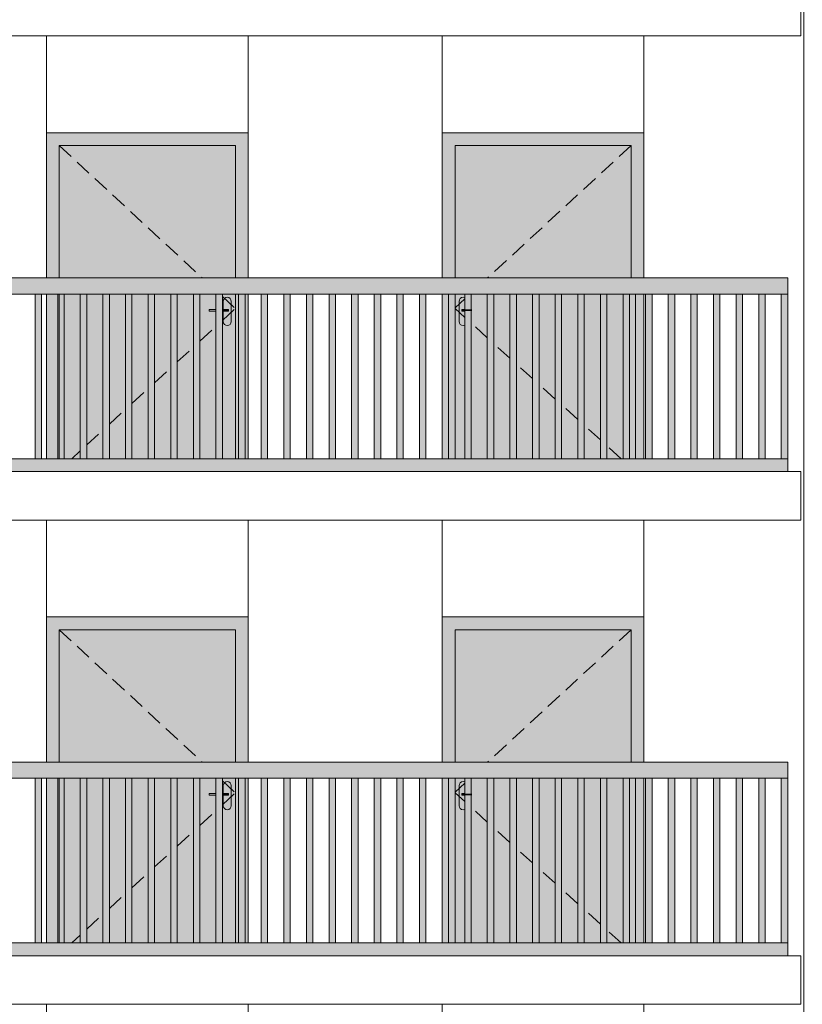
# Model space of a CAD drawing. Header units: millimetres. Extents: x -7244281 to -6602924, y 5765436 to 5938280.
# Tile 43 of 65: x -6641661 to -6636816, y 5825752 to 5831852. Entities that reach past the tile are written whole.
import ezdxf

# ---------------------------------------------------------------- set-up
doc = ezdxf.new("R2010")
doc.units = ezdxf.units.MM
doc.header["$MEASUREMENT"] = 0
doc.header["$XCLIPFRAME"] = 0
doc.linetypes.add('DASHEDX2', pattern=[150, 100, -50])
for name, color, linetype, lineweight in [('0_Ном._пера__1', 7, 'Continuous', 0), ('АР-Стены_внешние_.АР_Ном._пера__1', 7, 'Continuous', 0), ('Конструктив - Ограждение_Ном._пера__1', 7, 'Continuous', 0)]:
    doc.layers.add(name, color=color, linetype=linetype, lineweight=lineweight)
doc.layers.add('0_Ном._пера__161', color=7, linetype='Continuous', lineweight=13, true_color=0x6a6a6a)
picture_1 = doc.add_image_def('image3.png', size_in_pixel=(877, 829))

msp = doc.modelspace()

# ---------------------------------------------------------------- hatches: boundary and pattern name
at = {"layer": '0_Ном._пера__161', "linetype": 'Continuous', "lineweight": 0, "true_color": 0x696969}
for points in [[(-6640246.096, 5831152.474), (-6641496.091, 5831152.474), (-6641496.091, 5831072.474), (-6641416.092, 5831072.474), (-6640326.092, 5831072.474), (-6640246.096, 5831072.474)], [(-6637796.107, 5831152.474), (-6639046.096, 5831152.474), (-6639046.096, 5831072.474), (-6638966.107, 5831072.474), (-6637876.107, 5831072.474), (-6637796.107, 5831072.474)], [(-6641496.091, 5830252.474), (-6641416.092, 5830252.474), (-6641416.092, 5831072.474), (-6641496.091, 5831072.474)], [(-6641416.092, 5830252.474), (-6640326.092, 5830252.474), (-6640326.092, 5831072.474), (-6641416.092, 5831072.474)], [(-6640326.092, 5831072.474), (-6640326.092, 5830252.474), (-6640246.096, 5830252.474), (-6640246.096, 5831072.474)], [(-6638966.107, 5831072.474), (-6639046.096, 5831072.474), (-6639046.096, 5830252.474), (-6638966.107, 5830252.474)], [(-6638966.101, 5830252.474), (-6637876.108, 5830252.474), (-6637876.108, 5831072.474), (-6638966.101, 5831072.474)], [(-6637876.107, 5831072.474), (-6637876.107, 5830252.474), (-6637796.107, 5830252.474), (-6637796.107, 5831072.474)], [(-6646466.123, 5830152.474), (-6645524.122, 5830152.474), (-6645464.122, 5830152.474), (-6644572.122, 5830152.474), (-6644512.123, 5830152.474), (-6643620.123, 5830152.474), (-6643560.123, 5830152.474), (-6642668.124, 5830152.474), (-6642608.124, 5830152.474), (-6641716.126, 5830152.474), (-6641656.125, 5830152.474), (-6640764.126, 5830152.474), (-6640704.126, 5830152.474), (-6639812.127, 5830152.474), (-6639752.127, 5830152.474), (-6638860.128, 5830152.474), (-6638800.128, 5830152.474), (-6637908.129, 5830152.474), (-6637848.129, 5830152.474), (-6636906.132, 5830152.474), (-6636906.132, 5830252.474), (-6646466.123, 5830252.474)], [(-6641566.049, 5830152.476), (-6641566.049, 5829132.476), (-6641526.048, 5829132.476), (-6641526.049, 5830152.476)], [(-6641496.091, 5830152.474), (-6641496.091, 5829132.474), (-6641416.092, 5829132.474), (-6641416.092, 5830152.474)], [(-6641426.048, 5830152.477), (-6641426.049, 5829132.477), (-6641386.048, 5829132.477), (-6641386.048, 5830152.477)], [(-6641416.092, 5830152.474), (-6641416.092, 5829132.474), (-6640704.126, 5829132.474), (-6640704.126, 5830152.474)], [(-6641286.048, 5830152.477), (-6641286.048, 5829132.478), (-6641246.048, 5829132.478), (-6641246.048, 5830152.477)], [(-6641146.048, 5830152.478), (-6641146.048, 5829132.478), (-6641106.048, 5829132.478), (-6641106.048, 5830152.478)], [(-6641006.048, 5830152.479), (-6641006.048, 5829132.479), (-6640966.048, 5829132.479), (-6640966.048, 5830152.479)], [(-6640866.048, 5830152.479), (-6640866.048, 5829132.48), (-6640826.048, 5829132.48), (-6640826.048, 5830152.479)], [(-6640726.048, 5830152.48), (-6640726.048, 5829132.48), (-6640686.048, 5829132.48), (-6640686.048, 5830152.48)], [(-6640586.048, 5830152.481), (-6640586.048, 5829132.481), (-6640546.048, 5829132.481), (-6640546.048, 5830152.481)], [(-6640446.048, 5830152.481), (-6640446.048, 5829132.482), (-6640406.048, 5829132.482), (-6640406.048, 5830152.481)], [(-6640326.092, 5830152.474), (-6640326.092, 5829132.474), (-6640246.096, 5829132.474), (-6640246.096, 5830152.474)], [(-6640306.048, 5830152.482), (-6640306.048, 5829132.482), (-6640266.048, 5829132.482), (-6640266.048, 5830152.482)], [(-6640166.048, 5830152.483), (-6640166.048, 5829132.483), (-6640126.048, 5829132.483), (-6640126.048, 5830152.483)], [(-6640026.048, 5830152.483), (-6640026.048, 5829132.483), (-6639986.048, 5829132.483), (-6639986.048, 5830152.483)], [(-6639886.048, 5830152.484), (-6639886.048, 5829132.484), (-6639846.048, 5829132.484), (-6639846.048, 5830152.484)], [(-6639746.048, 5830152.485), (-6639746.048, 5829132.485), (-6639706.048, 5829132.485), (-6639706.048, 5830152.485)], [(-6639606.048, 5830152.485), (-6639606.048, 5829132.485), (-6639566.048, 5829132.485), (-6639566.048, 5830152.485)], [(-6639466.048, 5830152.486), (-6639466.048, 5829132.486), (-6639426.048, 5829132.486), (-6639426.048, 5830152.486)], [(-6639326.048, 5830152.487), (-6639326.048, 5829132.487), (-6639286.047, 5829132.487), (-6639286.048, 5830152.487)], [(-6639186.047, 5830152.487), (-6639186.048, 5829132.487), (-6639146.047, 5829132.487), (-6639146.047, 5830152.487)], [(-6639046.096, 5829132.474), (-6638966.107, 5829132.474), (-6638966.107, 5830152.474), (-6639046.096, 5830152.474)], [(-6639046.047, 5830152.488), (-6639046.047, 5829132.488), (-6639006.047, 5829132.488), (-6639006.047, 5830152.488)], [(-6638966.101, 5830152.474), (-6638966.101, 5829132.474), (-6638860.128, 5829132.474), (-6638860.128, 5830047.474), (-6638891.102, 5830047.474), (-6638891.102, 5829982.474), (-6638893.005, 5829972.907), (-6638898.424, 5829964.797), (-6638906.54, 5829959.377), (-6638916.107, 5829957.474), (-6638925.675, 5829959.377), (-6638933.785, 5829964.797), (-6638939.204, 5829972.907), (-6638941.107, 5829982.474), (-6638941.107, 5830107.474), (-6638939.204, 5830117.041), (-6638933.785, 5830125.152), (-6638925.675, 5830130.571), (-6638916.107, 5830132.474), (-6638906.535, 5830130.571), (-6638898.424, 5830125.152), (-6638893.005, 5830117.041), (-6638891.102, 5830107.474), (-6638891.102, 5830057.474), (-6638860.128, 5830057.474), (-6638860.128, 5830152.474)], [(-6638906.047, 5830152.489), (-6638906.047, 5829132.489), (-6638866.047, 5829132.489), (-6638866.047, 5830152.489)], [(-6637848.129, 5830152.474), (-6638860.128, 5830152.474), (-6638860.128, 5829132.474), (-6637848.129, 5829132.474)], [(-6638766.047, 5830152.489), (-6638766.047, 5829132.489), (-6638726.047, 5829132.489), (-6638726.047, 5830152.489)], [(-6638626.047, 5830152.49), (-6638626.047, 5829132.49), (-6638586.047, 5829132.49), (-6638586.047, 5830152.49)], [(-6638486.047, 5830152.491), (-6638486.047, 5829132.491), (-6638446.047, 5829132.491), (-6638446.047, 5830152.491)], [(-6638346.047, 5830152.491), (-6638346.047, 5829132.491), (-6638306.047, 5829132.491), (-6638306.047, 5830152.491)], [(-6638206.047, 5830152.492), (-6638206.047, 5829132.492), (-6638166.047, 5829132.492), (-6638166.047, 5830152.492)], [(-6638066.047, 5830152.493), (-6638066.047, 5829132.493), (-6638026.047, 5829132.493), (-6638026.047, 5830152.493)], [(-6637926.047, 5830152.493), (-6637926.047, 5829132.493), (-6637886.047, 5829132.493), (-6637886.047, 5830152.493)], [(-6637848.129, 5829132.474), (-6637796.107, 5829132.474), (-6637796.107, 5830152.474), (-6637848.129, 5830152.474)], [(-6637786.047, 5830152.494), (-6637786.047, 5829132.494), (-6637746.047, 5829132.494), (-6637746.047, 5830152.494)], [(-6637646.047, 5830152.494), (-6637646.047, 5829132.494), (-6637606.047, 5829132.494), (-6637606.047, 5830152.494)], [(-6637506.047, 5830152.494), (-6637506.047, 5829132.494), (-6637466.047, 5829132.494), (-6637466.047, 5830152.494)], [(-6637366.046, 5830152.494), (-6637366.046, 5829132.494), (-6637326.046, 5829132.494), (-6637326.046, 5830152.494)], [(-6637226.046, 5830152.494), (-6637226.046, 5829132.494), (-6637186.046, 5829132.494), (-6637186.046, 5830152.494)], [(-6637086.046, 5830152.494), (-6637086.046, 5829132.494), (-6637046.046, 5829132.494), (-6637046.046, 5830152.494)], [(-6636906.069, 5830152.474), (-6636946.069, 5830152.474), (-6636946.069, 5829132.474), (-6636906.069, 5829132.474)], [(-6640401.092, 5829982.474), (-6640399.189, 5829972.907), (-6640393.77, 5829964.797), (-6640385.659, 5829959.377), (-6640376.092, 5829957.474), (-6640366.525, 5829959.377), (-6640358.414, 5829964.797), (-6640352.995, 5829972.907), (-6640351.092, 5829982.474), (-6640351.092, 5830107.474), (-6640352.995, 5830117.041), (-6640358.414, 5830125.152), (-6640366.525, 5830130.571), (-6640376.092, 5830132.474), (-6640385.659, 5830130.571), (-6640393.77, 5830125.152), (-6640399.189, 5830117.041), (-6640401.092, 5830107.474), (-6640401.092, 5830057.474), (-6640368.592, 5830057.474), (-6640368.597, 5830047.474), (-6640401.092, 5830047.474)], [(-6638941.107, 5830107.474), (-6638941.107, 5829982.474), (-6638939.204, 5829972.907), (-6638933.785, 5829964.797), (-6638925.675, 5829959.377), (-6638916.107, 5829957.474), (-6638906.54, 5829959.377), (-6638898.43, 5829964.797), (-6638893.01, 5829972.907), (-6638891.107, 5829982.474), (-6638891.107, 5830047.474), (-6638910.601, 5830047.474), (-6638923.607, 5830047.474), (-6638923.607, 5830057.474), (-6638910.601, 5830057.474), (-6638891.107, 5830057.474), (-6638891.107, 5830107.474), (-6638893.01, 5830117.041), (-6638898.43, 5830125.152), (-6638906.54, 5830130.571), (-6638916.107, 5830132.474), (-6638925.675, 5830130.571), (-6638933.785, 5830125.152), (-6638939.204, 5830117.041)], [(-6640406.048, 5830057.474), (-6640406.048, 5830047.474), (-6640376.617, 5830047.474), (-6640376.617, 5830057.474)], [(-6640376.617, 5830057.474), (-6640376.617, 5830047.474), (-6640372.399, 5830047.474), (-6640372.399, 5830057.474)], [(-6640372.399, 5830057.474), (-6640372.399, 5830047.474), (-6640369.581, 5830047.474), (-6640369.581, 5830057.474)], [(-6640368.592, 5830057.474), (-6640369.581, 5830057.474), (-6640369.581, 5830047.474), (-6640368.592, 5830047.474)], [(-6638922.617, 5830057.474), (-6638923.607, 5830057.474), (-6638923.607, 5830047.474), (-6638922.617, 5830047.474)], [(-6638919.799, 5830057.474), (-6638922.617, 5830057.474), (-6638922.617, 5830047.474), (-6638919.799, 5830047.474)], [(-6638915.582, 5830057.474), (-6638919.799, 5830057.474), (-6638919.799, 5830047.474), (-6638915.582, 5830047.474)], [(-6638910.607, 5830057.474), (-6638915.582, 5830057.474), (-6638915.582, 5830047.474), (-6638910.607, 5830047.474)], [(-6638910.607, 5830057.474), (-6638910.607, 5830047.474), (-6638860.128, 5830047.474), (-6638860.128, 5830057.474)], [(-6646466.123, 5829132.474), (-6646466.123, 5829052.474), (-6636906.132, 5829052.474), (-6636906.132, 5829132.474)], [(-6640246.096, 5828152.474), (-6641496.091, 5828152.474), (-6641496.091, 5828072.474), (-6641416.092, 5828072.474), (-6640326.092, 5828072.474), (-6640246.096, 5828072.474)], [(-6637796.107, 5828152.474), (-6639046.096, 5828152.474), (-6639046.096, 5828072.474), (-6638966.107, 5828072.474), (-6637876.107, 5828072.474), (-6637796.107, 5828072.474)], [(-6641496.091, 5827252.474), (-6641416.092, 5827252.474), (-6641416.092, 5828072.474), (-6641496.091, 5828072.474)], [(-6641416.092, 5827252.474), (-6640326.092, 5827252.474), (-6640326.092, 5828072.474), (-6641416.092, 5828072.474)], [(-6640326.092, 5828072.474), (-6640326.092, 5827252.474), (-6640246.096, 5827252.474), (-6640246.096, 5828072.474)], [(-6638966.107, 5828072.474), (-6639046.096, 5828072.474), (-6639046.096, 5827252.474), (-6638966.107, 5827252.474)], [(-6638966.101, 5827252.474), (-6637876.108, 5827252.474), (-6637876.108, 5828072.474), (-6638966.101, 5828072.474)], [(-6637876.107, 5828072.474), (-6637876.107, 5827252.474), (-6637796.107, 5827252.474), (-6637796.107, 5828072.474)], [(-6646466.123, 5827152.474), (-6645524.122, 5827152.474), (-6645464.122, 5827152.474), (-6644572.122, 5827152.474), (-6644512.123, 5827152.474), (-6643620.123, 5827152.474), (-6643560.123, 5827152.474), (-6642668.124, 5827152.474), (-6642608.124, 5827152.474), (-6641716.126, 5827152.474), (-6641656.125, 5827152.474), (-6640764.126, 5827152.474), (-6640704.126, 5827152.474), (-6639812.127, 5827152.474), (-6639752.127, 5827152.474), (-6638860.128, 5827152.474), (-6638800.128, 5827152.474), (-6637908.129, 5827152.474), (-6637848.129, 5827152.474), (-6636906.132, 5827152.474), (-6636906.132, 5827252.474), (-6646466.123, 5827252.474)], [(-6641566.049, 5827152.476), (-6641566.049, 5826132.476), (-6641526.048, 5826132.476), (-6641526.049, 5827152.476)], [(-6641496.091, 5827152.474), (-6641496.091, 5826132.474), (-6641416.092, 5826132.474), (-6641416.092, 5827152.474)], [(-6641426.048, 5827152.477), (-6641426.049, 5826132.477), (-6641386.048, 5826132.477), (-6641386.048, 5827152.477)], [(-6641416.092, 5827152.474), (-6641416.092, 5826132.474), (-6640704.126, 5826132.474), (-6640704.126, 5827152.474)], [(-6641286.048, 5827152.477), (-6641286.048, 5826132.478), (-6641246.048, 5826132.478), (-6641246.048, 5827152.477)], [(-6641146.048, 5827152.478), (-6641146.048, 5826132.478), (-6641106.048, 5826132.478), (-6641106.048, 5827152.478)], [(-6641006.048, 5827152.479), (-6641006.048, 5826132.479), (-6640966.048, 5826132.479), (-6640966.048, 5827152.479)], [(-6640866.048, 5827152.479), (-6640866.048, 5826132.48), (-6640826.048, 5826132.48), (-6640826.048, 5827152.479)], [(-6640726.048, 5827152.48), (-6640726.048, 5826132.48), (-6640686.048, 5826132.48), (-6640686.048, 5827152.48)], [(-6640586.048, 5827152.481), (-6640586.048, 5826132.481), (-6640546.048, 5826132.481), (-6640546.048, 5827152.481)], [(-6640446.048, 5827152.481), (-6640446.048, 5826132.482), (-6640406.048, 5826132.482), (-6640406.048, 5827152.481)], [(-6640326.092, 5827152.474), (-6640326.092, 5826132.474), (-6640246.096, 5826132.474), (-6640246.096, 5827152.474)], [(-6640306.048, 5827152.482), (-6640306.048, 5826132.482), (-6640266.048, 5826132.482), (-6640266.048, 5827152.482)], [(-6640166.048, 5827152.483), (-6640166.048, 5826132.483), (-6640126.048, 5826132.483), (-6640126.048, 5827152.483)], [(-6640026.048, 5827152.483), (-6640026.048, 5826132.483), (-6639986.048, 5826132.483), (-6639986.048, 5827152.483)], [(-6639886.048, 5827152.484), (-6639886.048, 5826132.484), (-6639846.048, 5826132.484), (-6639846.048, 5827152.484)], [(-6639746.048, 5827152.485), (-6639746.048, 5826132.485), (-6639706.048, 5826132.485), (-6639706.048, 5827152.485)], [(-6639606.048, 5827152.485), (-6639606.048, 5826132.485), (-6639566.048, 5826132.485), (-6639566.048, 5827152.485)], [(-6639466.048, 5827152.486), (-6639466.048, 5826132.486), (-6639426.048, 5826132.486), (-6639426.048, 5827152.486)], [(-6639326.048, 5827152.487), (-6639326.048, 5826132.487), (-6639286.047, 5826132.487), (-6639286.048, 5827152.487)], [(-6639186.047, 5827152.487), (-6639186.048, 5826132.487), (-6639146.047, 5826132.487), (-6639146.047, 5827152.487)], [(-6639046.096, 5826132.474), (-6638966.107, 5826132.474), (-6638966.107, 5827152.474), (-6639046.096, 5827152.474)], [(-6639046.047, 5827152.488), (-6639046.047, 5826132.488), (-6639006.047, 5826132.488), (-6639006.047, 5827152.488)], [(-6638966.101, 5827152.474), (-6638966.101, 5826132.474), (-6638860.128, 5826132.474), (-6638860.128, 5827047.474), (-6638891.102, 5827047.474), (-6638891.102, 5826982.474), (-6638893.005, 5826972.907), (-6638898.424, 5826964.797), (-6638906.54, 5826959.377), (-6638916.107, 5826957.474), (-6638925.675, 5826959.377), (-6638933.785, 5826964.797), (-6638939.204, 5826972.907), (-6638941.107, 5826982.474), (-6638941.107, 5827107.474), (-6638939.204, 5827117.041), (-6638933.785, 5827125.152), (-6638925.675, 5827130.571), (-6638916.107, 5827132.474), (-6638906.535, 5827130.571), (-6638898.424, 5827125.152), (-6638893.005, 5827117.041), (-6638891.102, 5827107.474), (-6638891.102, 5827057.474), (-6638860.128, 5827057.474), (-6638860.128, 5827152.474)], [(-6638906.047, 5827152.489), (-6638906.047, 5826132.489), (-6638866.047, 5826132.489), (-6638866.047, 5827152.489)], [(-6637848.129, 5827152.474), (-6638860.128, 5827152.474), (-6638860.128, 5826132.474), (-6637848.129, 5826132.474)], [(-6638766.047, 5827152.489), (-6638766.047, 5826132.489), (-6638726.047, 5826132.489), (-6638726.047, 5827152.489)], [(-6638626.047, 5827152.49), (-6638626.047, 5826132.49), (-6638586.047, 5826132.49), (-6638586.047, 5827152.49)], [(-6638486.047, 5827152.491), (-6638486.047, 5826132.491), (-6638446.047, 5826132.491), (-6638446.047, 5827152.491)], [(-6638346.047, 5827152.491), (-6638346.047, 5826132.491), (-6638306.047, 5826132.491), (-6638306.047, 5827152.491)], [(-6638206.047, 5827152.492), (-6638206.047, 5826132.492), (-6638166.047, 5826132.492), (-6638166.047, 5827152.492)], [(-6638066.047, 5827152.493), (-6638066.047, 5826132.493), (-6638026.047, 5826132.493), (-6638026.047, 5827152.493)], [(-6637926.047, 5827152.493), (-6637926.047, 5826132.493), (-6637886.047, 5826132.493), (-6637886.047, 5827152.493)], [(-6637848.129, 5826132.474), (-6637796.107, 5826132.474), (-6637796.107, 5827152.474), (-6637848.129, 5827152.474)], [(-6637786.047, 5827152.494), (-6637786.047, 5826132.494), (-6637746.047, 5826132.494), (-6637746.047, 5827152.494)], [(-6637646.047, 5827152.494), (-6637646.047, 5826132.494), (-6637606.047, 5826132.494), (-6637606.047, 5827152.494)], [(-6637506.047, 5827152.494), (-6637506.047, 5826132.494), (-6637466.047, 5826132.494), (-6637466.047, 5827152.494)], [(-6637366.046, 5827152.494), (-6637366.046, 5826132.494), (-6637326.046, 5826132.494), (-6637326.046, 5827152.494)], [(-6637226.046, 5827152.494), (-6637226.046, 5826132.494), (-6637186.046, 5826132.494), (-6637186.046, 5827152.494)], [(-6637086.046, 5827152.494), (-6637086.046, 5826132.494), (-6637046.046, 5826132.494), (-6637046.046, 5827152.494)], [(-6636906.069, 5827152.474), (-6636946.069, 5827152.474), (-6636946.069, 5826132.474), (-6636906.069, 5826132.474)], [(-6640401.092, 5826982.474), (-6640399.189, 5826972.907), (-6640393.77, 5826964.797), (-6640385.659, 5826959.377), (-6640376.092, 5826957.474), (-6640366.525, 5826959.377), (-6640358.414, 5826964.797), (-6640352.995, 5826972.907), (-6640351.092, 5826982.474), (-6640351.092, 5827107.474), (-6640352.995, 5827117.041), (-6640358.414, 5827125.152), (-6640366.525, 5827130.571), (-6640376.092, 5827132.474), (-6640385.659, 5827130.571), (-6640393.77, 5827125.152), (-6640399.189, 5827117.041), (-6640401.092, 5827107.474), (-6640401.092, 5827057.474), (-6640368.592, 5827057.474), (-6640368.597, 5827047.474), (-6640401.092, 5827047.474)], [(-6638941.107, 5827107.474), (-6638941.107, 5826982.474), (-6638939.204, 5826972.907), (-6638933.785, 5826964.797), (-6638925.675, 5826959.377), (-6638916.107, 5826957.474), (-6638906.54, 5826959.377), (-6638898.43, 5826964.797), (-6638893.01, 5826972.907), (-6638891.107, 5826982.474), (-6638891.107, 5827047.474), (-6638910.601, 5827047.474), (-6638923.607, 5827047.474), (-6638923.607, 5827057.474), (-6638910.601, 5827057.474), (-6638891.107, 5827057.474), (-6638891.107, 5827107.474), (-6638893.01, 5827117.041), (-6638898.43, 5827125.152), (-6638906.54, 5827130.571), (-6638916.107, 5827132.474), (-6638925.675, 5827130.571), (-6638933.785, 5827125.152), (-6638939.204, 5827117.041)], [(-6640406.048, 5827057.474), (-6640406.048, 5827047.474), (-6640376.617, 5827047.474), (-6640376.617, 5827057.474)], [(-6640376.617, 5827057.474), (-6640376.617, 5827047.474), (-6640372.399, 5827047.474), (-6640372.399, 5827057.474)], [(-6640372.399, 5827057.474), (-6640372.399, 5827047.474), (-6640369.581, 5827047.474), (-6640369.581, 5827057.474)], [(-6640368.592, 5827057.474), (-6640369.581, 5827057.474), (-6640369.581, 5827047.474), (-6640368.592, 5827047.474)], [(-6638922.617, 5827057.474), (-6638923.607, 5827057.474), (-6638923.607, 5827047.474), (-6638922.617, 5827047.474)], [(-6638919.799, 5827057.474), (-6638922.617, 5827057.474), (-6638922.617, 5827047.474), (-6638919.799, 5827047.474)], [(-6638915.582, 5827057.474), (-6638919.799, 5827057.474), (-6638919.799, 5827047.474), (-6638915.582, 5827047.474)], [(-6638910.607, 5827057.474), (-6638915.582, 5827057.474), (-6638915.582, 5827047.474), (-6638910.607, 5827047.474)], [(-6638910.607, 5827057.474), (-6638910.607, 5827047.474), (-6638860.128, 5827047.474), (-6638860.128, 5827057.474)], [(-6646466.123, 5826132.474), (-6646466.123, 5826052.474), (-6636906.132, 5826052.474), (-6636906.132, 5826132.474)]]:
    msp.add_hatch(color=251, dxfattribs=at).paths.add_polyline_path(points)
h = msp.add_hatch(color=251, dxfattribs=at)
h.paths.add_polyline_path([(-6640704.126, 5830152.474), (-6640704.126, 5829132.474), (-6640326.092, 5829132.474), (-6640326.092, 5830152.474)])
h.paths.add_polyline_path([(-6640401.097, 5829982.474), (-6640401.097, 5830047.474), (-6640401.097, 5830107.474), (-6640399.194, 5830117.041), (-6640393.775, 5830125.152), (-6640385.659, 5830130.571), (-6640376.092, 5830132.474), (-6640366.525, 5830130.571), (-6640358.414, 5830125.152), (-6640352.995, 5830117.041), (-6640351.092, 5830107.474), (-6640351.092, 5829982.474), (-6640352.995, 5829972.907), (-6640358.414, 5829964.797), (-6640366.53, 5829959.377), (-6640376.097, 5829957.474), (-6640385.665, 5829959.377), (-6640393.775, 5829964.797), (-6640399.194, 5829972.907)], flags=0)
h = msp.add_hatch(color=251, dxfattribs=at)
h.paths.add_polyline_path([(-6640704.126, 5827152.474), (-6640704.126, 5826132.474), (-6640326.092, 5826132.474), (-6640326.092, 5827152.474)])
h.paths.add_polyline_path([(-6640401.097, 5826982.474), (-6640401.097, 5827047.474), (-6640401.097, 5827107.474), (-6640399.194, 5827117.041), (-6640393.775, 5827125.152), (-6640385.659, 5827130.571), (-6640376.092, 5827132.474), (-6640366.525, 5827130.571), (-6640358.414, 5827125.152), (-6640352.995, 5827117.041), (-6640351.092, 5827107.474), (-6640351.092, 5826982.474), (-6640352.995, 5826972.907), (-6640358.414, 5826964.797), (-6640366.53, 5826959.377), (-6640376.097, 5826957.474), (-6640385.665, 5826959.377), (-6640393.775, 5826964.797), (-6640399.194, 5826972.907)], flags=0)

# ---------------------------------------------------------------- linework, layer by layer
at = {"layer": '0_Ном._пера__1', "color": 7, "linetype": 'Continuous', "lineweight": 0}
for p, q in [((-6636826.14, 5831752.474), (-6636826.14, 5832052.474)), ((-6646546.132, 5831752.474), (-6636826.14, 5831752.474)), ((-6641496.091, 5831152.146), (-6641496.091, 5831752.474)), ((-6640246.091, 5831152.146), (-6640246.091, 5831752.474)), ((-6639046.103, 5831152.146), (-6639046.103, 5831752.474)), ((-6637796.103, 5831152.146), (-6637796.103, 5831752.474)), ((-6646546.132, 5829052.474), (-6636826.14, 5829052.474)), ((-6636826.14, 5828752.474), (-6636826.14, 5829052.474)), ((-6646546.132, 5828752.474), (-6636826.14, 5828752.474)), ((-6641496.091, 5828152.146), (-6641496.091, 5828752.474)), ((-6640246.091, 5828152.146), (-6640246.091, 5828752.474)), ((-6639046.103, 5828152.146), (-6639046.103, 5828752.474)), ((-6637796.103, 5828152.146), (-6637796.103, 5828752.474)), ((-6646546.132, 5826052.474), (-6636826.14, 5826052.474)), ((-6636826.14, 5825752.474), (-6636826.14, 5826052.474)), ((-6646546.132, 5825752.474), (-6636826.14, 5825752.474)), ((-6641496.091, 5825152.474), (-6641496.091, 5825752.803)), ((-6640246.091, 5825152.146), (-6640246.091, 5825752.474)), ((-6639046.103, 5825152.146), (-6639046.103, 5825752.474)), ((-6637796.103, 5825152.474), (-6637796.103, 5825752.803))]:
    msp.add_line(p, q, dxfattribs=at)
at = {"layer": 'АР-Стены_внешние_.АР_Ном._пера__1', "color": 7, "linetype": 'Continuous', "lineweight": 0}
for p, q in [((-6641496.091, 5830252.474), (-6641496.091, 5831152.474)), ((-6641496.091, 5831152.474), (-6640246.091, 5831152.474)), ((-6640246.091, 5831152.474), (-6640246.091, 5830252.474)), ((-6639046.103, 5830252.474), (-6639046.103, 5831152.474)), ((-6639046.103, 5831152.474), (-6637796.103, 5831152.474)), ((-6637796.103, 5831152.474), (-6637796.103, 5830252.474)), ((-6640326.092, 5831072.474), (-6641416.092, 5831072.474)), ((-6641416.092, 5831072.474), (-6641416.092, 5830252.474)), ((-6640326.092, 5830252.474), (-6640326.092, 5831072.474)), ((-6638966.107, 5830252.474), (-6638966.107, 5831072.474)), ((-6638966.107, 5831072.474), (-6637876.107, 5831072.474)), ((-6637876.107, 5831072.474), (-6637876.107, 5830252.474)), ((-6641496.091, 5829132.474), (-6641496.091, 5830152.474)), ((-6641416.092, 5830152.474), (-6641416.092, 5829132.474)), ((-6640326.092, 5829132.474), (-6640326.092, 5830152.474)), ((-6640246.091, 5830152.474), (-6640246.091, 5829132.474)), ((-6639046.103, 5829132.474), (-6639046.103, 5830152.474)), ((-6638966.107, 5829132.474), (-6638966.107, 5830152.474)), ((-6637796.103, 5830152.474), (-6637796.103, 5829132.474)), ((-6640401.092, 5830107.474), (-6640399.189, 5830117.041)), ((-6640401.092, 5830057.474), (-6640401.092, 5830107.474)), ((-6640399.189, 5830117.041), (-6640393.77, 5830125.152)), ((-6640393.77, 5830125.152), (-6640385.659, 5830130.571)), ((-6640385.659, 5830130.571), (-6640376.095, 5830132.474)), ((-6640376.095, 5830132.474), (-6640366.525, 5830130.571)), ((-6640366.525, 5830130.571), (-6640358.414, 5830125.152)), ((-6640358.414, 5830125.152), (-6640352.995, 5830117.041)), ((-6640352.995, 5830117.041), (-6640351.092, 5830107.474)), ((-6640351.092, 5830107.474), (-6640351.092, 5829982.474)), ((-6638939.204, 5830117.041), (-6638941.107, 5830107.474)), ((-6638941.107, 5830107.474), (-6638941.107, 5829982.474)), ((-6638933.785, 5830125.152), (-6638939.204, 5830117.041)), ((-6638925.675, 5830130.571), (-6638933.785, 5830125.152)), ((-6638916.105, 5830132.474), (-6638925.675, 5830130.571)), ((-6638906.54, 5830130.571), (-6638916.105, 5830132.474)), ((-6640488.591, 5830057.474), (-6640446.048, 5830057.474)), ((-6640488.591, 5830057.474), (-6640488.591, 5830047.474)), ((-6640488.591, 5830047.474), (-6640446.048, 5830047.474)), ((-6640406.048, 5830057.474), (-6640381.591, 5830057.474)), ((-6640406.048, 5830047.474), (-6640381.591, 5830047.474)), ((-6640401.092, 5829982.474), (-6640401.092, 5830047.474)), ((-6640381.591, 5830057.474), (-6640376.617, 5830057.474)), ((-6640381.591, 5830047.474), (-6640376.617, 5830047.474)), ((-6640376.617, 5830057.474), (-6640372.399, 5830057.474)), ((-6640376.617, 5830047.474), (-6640372.399, 5830047.474)), ((-6640372.399, 5830057.474), (-6640369.581, 5830057.474)), ((-6640372.399, 5830047.474), (-6640369.581, 5830047.474)), ((-6640369.581, 5830057.474), (-6640368.592, 5830057.474)), ((-6640369.581, 5830047.474), (-6640368.592, 5830047.474)), ((-6640368.592, 5830057.474), (-6640368.592, 5830047.474)), ((-6638922.617, 5830057.474), (-6638923.607, 5830057.474)), ((-6638923.607, 5830057.474), (-6638923.607, 5830047.474)), ((-6638922.617, 5830047.474), (-6638923.607, 5830047.474)), ((-6638919.799, 5830057.474), (-6638922.617, 5830057.474)), ((-6638919.799, 5830047.474), (-6638922.617, 5830047.474)), ((-6638915.582, 5830057.474), (-6638919.799, 5830057.474)), ((-6638915.582, 5830047.474), (-6638919.799, 5830047.474)), ((-6638906.047, 5830057.474), (-6638915.582, 5830057.474)), ((-6638906.047, 5830047.474), (-6638915.582, 5830047.474)), ((-6640399.189, 5829972.907), (-6640401.092, 5829982.474)), ((-6640393.77, 5829964.797), (-6640399.189, 5829972.907)), ((-6640385.659, 5829959.377), (-6640393.77, 5829964.797)), ((-6640376.092, 5829957.474), (-6640385.659, 5829959.377)), ((-6640366.525, 5829959.377), (-6640376.092, 5829957.474)), ((-6640358.414, 5829964.797), (-6640366.525, 5829959.377)), ((-6640352.995, 5829972.907), (-6640358.414, 5829964.797)), ((-6640351.092, 5829982.474), (-6640352.995, 5829972.907)), ((-6638941.107, 5829982.474), (-6638939.204, 5829972.907)), ((-6638939.204, 5829972.907), (-6638933.785, 5829964.797)), ((-6638933.785, 5829964.797), (-6638925.675, 5829959.377)), ((-6638925.675, 5829959.377), (-6638916.107, 5829957.474)), ((-6638916.107, 5829957.474), (-6638906.54, 5829959.377)), ((-6641496.091, 5827252.474), (-6641496.091, 5828152.474)), ((-6641496.091, 5828152.474), (-6640246.091, 5828152.474)), ((-6640246.091, 5828152.474), (-6640246.091, 5827252.474)), ((-6639046.103, 5827252.474), (-6639046.103, 5828152.474)), ((-6639046.103, 5828152.474), (-6637796.103, 5828152.474)), ((-6637796.103, 5828152.474), (-6637796.103, 5827252.474)), ((-6640326.092, 5828072.474), (-6641416.092, 5828072.474)), ((-6641416.092, 5828072.474), (-6641416.092, 5827252.474)), ((-6640326.092, 5827252.474), (-6640326.092, 5828072.474)), ((-6638966.107, 5827252.474), (-6638966.107, 5828072.474)), ((-6638966.107, 5828072.474), (-6637876.107, 5828072.474)), ((-6637876.107, 5828072.474), (-6637876.107, 5827252.474)), ((-6641496.091, 5826132.474), (-6641496.091, 5827152.474)), ((-6641416.092, 5827152.474), (-6641416.092, 5826132.474)), ((-6640326.092, 5826132.474), (-6640326.092, 5827152.474)), ((-6640246.091, 5827152.474), (-6640246.091, 5826132.474)), ((-6639046.103, 5826132.474), (-6639046.103, 5827152.474)), ((-6638966.107, 5826132.474), (-6638966.107, 5827152.474)), ((-6637796.103, 5827152.474), (-6637796.103, 5826132.474)), ((-6640401.092, 5827107.474), (-6640399.189, 5827117.041)), ((-6640401.092, 5827057.474), (-6640401.092, 5827107.474)), ((-6640399.189, 5827117.041), (-6640393.77, 5827125.152)), ((-6640393.77, 5827125.152), (-6640385.659, 5827130.571)), ((-6640385.659, 5827130.571), (-6640376.095, 5827132.474)), ((-6640376.095, 5827132.474), (-6640366.525, 5827130.571)), ((-6640366.525, 5827130.571), (-6640358.414, 5827125.152)), ((-6640358.414, 5827125.152), (-6640352.995, 5827117.041)), ((-6640352.995, 5827117.041), (-6640351.092, 5827107.474)), ((-6640351.092, 5827107.474), (-6640351.092, 5826982.474)), ((-6638939.204, 5827117.041), (-6638941.107, 5827107.474)), ((-6638941.107, 5827107.474), (-6638941.107, 5826982.474)), ((-6638933.785, 5827125.152), (-6638939.204, 5827117.041)), ((-6638925.675, 5827130.571), (-6638933.785, 5827125.152)), ((-6638916.105, 5827132.474), (-6638925.675, 5827130.571)), ((-6638906.54, 5827130.571), (-6638916.105, 5827132.474)), ((-6640488.591, 5827057.474), (-6640446.048, 5827057.474)), ((-6640488.591, 5827057.474), (-6640488.591, 5827047.474)), ((-6640488.591, 5827047.474), (-6640446.048, 5827047.474)), ((-6640406.048, 5827057.474), (-6640381.591, 5827057.474)), ((-6640406.048, 5827047.474), (-6640381.591, 5827047.474)), ((-6640401.092, 5826982.474), (-6640401.092, 5827047.474)), ((-6640381.591, 5827057.474), (-6640376.617, 5827057.474)), ((-6640381.591, 5827047.474), (-6640376.617, 5827047.474)), ((-6640376.617, 5827057.474), (-6640372.399, 5827057.474)), ((-6640376.617, 5827047.474), (-6640372.399, 5827047.474)), ((-6640372.399, 5827057.474), (-6640369.581, 5827057.474)), ((-6640372.399, 5827047.474), (-6640369.581, 5827047.474)), ((-6640369.581, 5827057.474), (-6640368.592, 5827057.474)), ((-6640369.581, 5827047.474), (-6640368.592, 5827047.474)), ((-6640368.592, 5827057.474), (-6640368.592, 5827047.474)), ((-6638922.617, 5827057.474), (-6638923.607, 5827057.474)), ((-6638923.607, 5827057.474), (-6638923.607, 5827047.474)), ((-6638922.617, 5827047.474), (-6638923.607, 5827047.474)), ((-6638919.799, 5827057.474), (-6638922.617, 5827057.474)), ((-6638919.799, 5827047.474), (-6638922.617, 5827047.474)), ((-6638915.582, 5827057.474), (-6638919.799, 5827057.474)), ((-6638915.582, 5827047.474), (-6638919.799, 5827047.474)), ((-6638906.047, 5827057.474), (-6638915.582, 5827057.474)), ((-6638906.047, 5827047.474), (-6638915.582, 5827047.474)), ((-6640399.189, 5826972.907), (-6640401.092, 5826982.474)), ((-6640393.77, 5826964.797), (-6640399.189, 5826972.907)), ((-6640385.659, 5826959.377), (-6640393.77, 5826964.797)), ((-6640358.414, 5826964.797), (-6640366.525, 5826959.377)), ((-6640352.995, 5826972.907), (-6640358.414, 5826964.797)), ((-6640351.092, 5826982.474), (-6640352.995, 5826972.907)), ((-6638941.107, 5826982.474), (-6638939.204, 5826972.907)), ((-6638939.204, 5826972.907), (-6638933.785, 5826964.797)), ((-6638933.785, 5826964.797), (-6638925.675, 5826959.377)), ((-6640376.092, 5826957.474), (-6640385.659, 5826959.377)), ((-6640366.525, 5826959.377), (-6640376.092, 5826957.474)), ((-6638925.675, 5826959.377), (-6638916.107, 5826957.474)), ((-6638916.107, 5826957.474), (-6638906.54, 5826959.377))]:
    msp.add_line(p, q, dxfattribs=at)
at = {"layer": 'АР-Стены_внешние_.АР_Ном._пера__1', "color": 7, "linetype": 'DASHEDX2', "lineweight": 0}
for p, q in [((-6641416.092, 5831072.474), (-6640531.142, 5830252.474)), ((-6637876.108, 5831072.474), (-6638764.885, 5830252.474)), ((-6640423.228, 5830152.481), (-6640423.221, 5830152.474)), ((-6640406.048, 5830136.562), (-6640326.092, 5830062.474)), ((-6638873.258, 5830152.489), (-6638873.273, 5830152.474)), ((-6638906.047, 5830122.236), (-6638966.107, 5830066.824)), ((-6640406.048, 5829989.057), (-6640326.092, 5830062.474)), ((-6638906.047, 5830008.226), (-6638966.101, 5830062.48)), ((-6638766.047, 5829881.746), (-6638866.047, 5829972.089)), ((-6640546.048, 5829860.507), (-6640446.048, 5829952.329)), ((-6638626.047, 5829755.266), (-6638726.047, 5829845.609)), ((-6640686.048, 5829731.956), (-6640586.048, 5829823.778)), ((-6638486.047, 5829628.787), (-6638586.047, 5829719.129)), ((-6640826.048, 5829603.405), (-6640726.048, 5829695.227)), ((-6638346.047, 5829502.307), (-6638446.047, 5829592.65)), ((-6640966.048, 5829474.855), (-6640866.048, 5829566.677)), ((-6638206.047, 5829375.827), (-6638306.047, 5829466.17)), ((-6641106.048, 5829346.304), (-6641006.048, 5829438.126)), ((-6641246.048, 5829217.754), (-6641146.048, 5829309.576)), ((-6638066.047, 5829249.347), (-6638166.047, 5829339.69)), ((-6641338.923, 5829132.474), (-6641286.048, 5829181.025)), ((-6637936.681, 5829132.474), (-6638026.047, 5829213.21)), ((-6641416.092, 5828072.474), (-6640531.142, 5827252.474)), ((-6637876.108, 5828072.474), (-6638764.885, 5827252.474)), ((-6640423.228, 5827152.481), (-6640423.221, 5827152.474)), ((-6638873.258, 5827152.489), (-6638873.273, 5827152.474)), ((-6640406.048, 5827136.562), (-6640326.092, 5827062.474)), ((-6638906.047, 5827122.236), (-6638966.107, 5827066.824)), ((-6640406.048, 5826989.057), (-6640326.092, 5827062.474)), ((-6638906.047, 5827008.226), (-6638966.101, 5827062.48)), ((-6638766.047, 5826881.746), (-6638866.047, 5826972.089)), ((-6640546.048, 5826860.507), (-6640446.048, 5826952.329)), ((-6638626.047, 5826755.266), (-6638726.047, 5826845.609)), ((-6640686.048, 5826731.956), (-6640586.048, 5826823.778)), ((-6640826.048, 5826603.405), (-6640726.048, 5826695.227)), ((-6638486.047, 5826628.787), (-6638586.047, 5826719.129)), ((-6640966.048, 5826474.855), (-6640866.048, 5826566.677)), ((-6638346.047, 5826502.307), (-6638446.047, 5826592.65)), ((-6641106.048, 5826346.304), (-6641006.048, 5826438.126)), ((-6638206.047, 5826375.827), (-6638306.047, 5826466.17)), ((-6641246.048, 5826217.754), (-6641146.048, 5826309.576)), ((-6638066.047, 5826249.347), (-6638166.047, 5826339.69)), ((-6641338.923, 5826132.474), (-6641286.048, 5826181.025)), ((-6637936.681, 5826132.474), (-6638026.047, 5826213.21))]:
    msp.add_line(p, q, dxfattribs=at)
at = {"layer": 'Конструктив - Ограждение_Ном._пера__1', "color": 7, "linetype": 'Continuous', "lineweight": 0}
for p, q in [((-6636906.132, 5830252.474), (-6646466.123, 5830252.474)), ((-6636906.132, 5830152.474), (-6636906.132, 5830252.474)), ((-6636906.069, 5829092.474), (-6636906.069, 5830229.974)), ((-6641656.125, 5830152.474), (-6641716.125, 5830152.474)), ((-6640764.126, 5830152.474), (-6641656.125, 5830152.474)), ((-6641566.049, 5829132.476), (-6641566.049, 5830152.476)), ((-6641526.049, 5829132.476), (-6641526.049, 5830152.476)), ((-6641426.048, 5829132.474), (-6641426.048, 5830152.477)), ((-6641386.048, 5829132.477), (-6641386.048, 5830152.477)), ((-6641286.048, 5829132.477), (-6641286.048, 5830152.478)), ((-6641246.048, 5829132.478), (-6641246.048, 5830152.478)), ((-6641146.048, 5829132.478), (-6641146.048, 5830152.478)), ((-6641106.048, 5829132.478), (-6641106.048, 5830152.478)), ((-6641006.048, 5829132.478), (-6641006.048, 5830152.479)), ((-6640966.048, 5829132.479), (-6640966.048, 5830152.479)), ((-6640866.048, 5829132.479), (-6640866.048, 5830152.479)), ((-6640826.048, 5829132.479), (-6640826.048, 5830152.479)), ((-6640704.126, 5830152.474), (-6640764.126, 5830152.474)), ((-6640726.048, 5829132.48), (-6640726.048, 5830152.48)), ((-6639812.127, 5830152.474), (-6640704.126, 5830152.474)), ((-6640686.048, 5829132.48), (-6640686.048, 5830152.48)), ((-6640586.048, 5829132.48), (-6640586.048, 5830152.481)), ((-6640546.048, 5829132.481), (-6640546.048, 5830152.481)), ((-6640446.048, 5829132.481), (-6640446.048, 5830152.481)), ((-6640406.048, 5829132.481), (-6640406.048, 5830152.481)), ((-6640306.048, 5829132.482), (-6640306.048, 5830152.482)), ((-6640266.048, 5829132.482), (-6640266.048, 5830152.482)), ((-6640166.048, 5829132.482), (-6640166.048, 5830152.483)), ((-6640126.048, 5829132.483), (-6640126.048, 5830152.483)), ((-6640026.048, 5829132.483), (-6640026.048, 5830152.483)), ((-6639986.048, 5829132.483), (-6639986.048, 5830152.483)), ((-6639886.048, 5829132.483), (-6639886.048, 5830152.484)), ((-6639846.048, 5829132.484), (-6639846.048, 5830152.484)), ((-6639752.127, 5830152.474), (-6639812.127, 5830152.474)), ((-6638860.128, 5830152.474), (-6639752.127, 5830152.474)), ((-6639746.048, 5829132.484), (-6639746.048, 5830152.485)), ((-6639706.048, 5829132.485), (-6639706.048, 5830152.485)), ((-6639606.048, 5829132.485), (-6639606.048, 5830152.485)), ((-6639566.048, 5829132.485), (-6639566.048, 5830152.485)), ((-6639466.048, 5829132.485), (-6639466.048, 5830152.486)), ((-6639426.048, 5829132.486), (-6639426.048, 5830152.486)), ((-6639326.048, 5829132.486), (-6639326.048, 5830152.487)), ((-6639286.048, 5829132.487), (-6639286.048, 5830152.487)), ((-6639186.047, 5829132.487), (-6639186.047, 5830152.487)), ((-6639146.047, 5829132.487), (-6639146.047, 5830152.487)), ((-6639046.047, 5829132.487), (-6639046.047, 5830152.488)), ((-6639006.047, 5829132.488), (-6639006.047, 5830152.488)), ((-6638906.047, 5829132.488), (-6638906.047, 5830152.489)), ((-6638866.047, 5829132.489), (-6638866.047, 5830152.489)), ((-6638800.128, 5830152.474), (-6638860.128, 5830152.474)), ((-6637908.129, 5830152.474), (-6638800.128, 5830152.474)), ((-6638766.047, 5829132.489), (-6638766.047, 5830152.489)), ((-6638726.047, 5829132.489), (-6638726.047, 5830152.489)), ((-6638626.047, 5829132.489), (-6638626.047, 5830152.49)), ((-6638586.047, 5829132.49), (-6638586.047, 5830152.49)), ((-6638486.047, 5829132.49), (-6638486.047, 5830152.491)), ((-6638446.047, 5829132.491), (-6638446.047, 5830152.491)), ((-6638346.047, 5829132.491), (-6638346.047, 5830152.491)), ((-6638306.047, 5829132.491), (-6638306.047, 5830152.491)), ((-6638206.047, 5829132.491), (-6638206.047, 5830152.492)), ((-6638166.047, 5829132.492), (-6638166.047, 5830152.492)), ((-6638066.047, 5829132.492), (-6638066.047, 5830152.493)), ((-6638026.047, 5829132.493), (-6638026.047, 5830152.493)), ((-6637926.047, 5829132.493), (-6637926.047, 5830152.493)), ((-6637848.129, 5830152.474), (-6637908.129, 5830152.474)), ((-6637886.047, 5829132.493), (-6637886.047, 5830152.493)), ((-6636906.132, 5830152.474), (-6637848.129, 5830152.474)), ((-6637848.129, 5829132.474), (-6637848.129, 5830152.474)), ((-6637786.047, 5829132.493), (-6637786.047, 5830152.494)), ((-6637746.047, 5829132.494), (-6637746.047, 5830152.494)), ((-6637646.047, 5829132.493), (-6637646.047, 5830152.494)), ((-6637606.047, 5829132.494), (-6637606.047, 5830152.494)), ((-6637506.047, 5829132.493), (-6637506.047, 5830152.494)), ((-6637466.047, 5829132.494), (-6637466.047, 5830152.494)), ((-6637366.046, 5829132.493), (-6637366.046, 5830152.494)), ((-6637326.046, 5829132.494), (-6637326.046, 5830152.494)), ((-6637226.046, 5829132.493), (-6637226.046, 5830152.494)), ((-6637186.046, 5829132.494), (-6637186.046, 5830152.494)), ((-6637086.046, 5829132.493), (-6637086.046, 5830152.494)), ((-6637046.046, 5829132.494), (-6637046.046, 5830152.494)), ((-6636946.069, 5829132.474), (-6636946.069, 5830152.474)), ((-6641656.125, 5829132.474), (-6641716.125, 5829132.474)), ((-6640764.126, 5829132.474), (-6641656.125, 5829132.474)), ((-6640704.126, 5829132.474), (-6640764.126, 5829132.474)), ((-6639812.127, 5829132.474), (-6640704.126, 5829132.474)), ((-6639752.127, 5829132.474), (-6639812.127, 5829132.474)), ((-6638860.128, 5829132.474), (-6639752.127, 5829132.474)), ((-6638800.128, 5829132.474), (-6638860.128, 5829132.474)), ((-6637908.129, 5829132.474), (-6638800.128, 5829132.474)), ((-6637848.129, 5829132.474), (-6637908.129, 5829132.474)), ((-6636906.132, 5829132.474), (-6637848.129, 5829132.474)), ((-6636906.132, 5829052.474), (-6636906.132, 5829132.474)), ((-6636906.132, 5827252.474), (-6646466.123, 5827252.474)), ((-6636906.132, 5827152.474), (-6636906.132, 5827252.474)), ((-6636906.069, 5826092.474), (-6636906.069, 5827229.974)), ((-6641656.125, 5827152.474), (-6641716.125, 5827152.474)), ((-6640764.126, 5827152.474), (-6641656.125, 5827152.474)), ((-6641566.049, 5826132.476), (-6641566.049, 5827152.476)), ((-6641526.049, 5826132.476), (-6641526.049, 5827152.476)), ((-6641426.048, 5826132.474), (-6641426.048, 5827152.477)), ((-6641386.048, 5826132.477), (-6641386.048, 5827152.477)), ((-6641286.048, 5826132.477), (-6641286.048, 5827152.478)), ((-6641246.048, 5826132.478), (-6641246.048, 5827152.478)), ((-6641146.048, 5826132.478), (-6641146.048, 5827152.478)), ((-6641106.048, 5826132.478), (-6641106.048, 5827152.478)), ((-6641006.048, 5826132.478), (-6641006.048, 5827152.479)), ((-6640966.048, 5826132.479), (-6640966.048, 5827152.479)), ((-6640866.048, 5826132.479), (-6640866.048, 5827152.479)), ((-6640826.048, 5826132.479), (-6640826.048, 5827152.479)), ((-6640704.126, 5827152.474), (-6640764.126, 5827152.474)), ((-6640726.048, 5826132.48), (-6640726.048, 5827152.48)), ((-6639812.127, 5827152.474), (-6640704.126, 5827152.474)), ((-6640686.048, 5826132.48), (-6640686.048, 5827152.48)), ((-6640586.048, 5826132.48), (-6640586.048, 5827152.481)), ((-6640546.048, 5826132.481), (-6640546.048, 5827152.481)), ((-6640446.048, 5826132.481), (-6640446.048, 5827152.481)), ((-6640406.048, 5826132.481), (-6640406.048, 5827152.481)), ((-6640306.048, 5826132.482), (-6640306.048, 5827152.482)), ((-6640266.048, 5826132.482), (-6640266.048, 5827152.482)), ((-6640166.048, 5826132.482), (-6640166.048, 5827152.483)), ((-6640126.048, 5826132.483), (-6640126.048, 5827152.483)), ((-6640026.048, 5826132.483), (-6640026.048, 5827152.483)), ((-6639986.048, 5826132.483), (-6639986.048, 5827152.483)), ((-6639886.048, 5826132.483), (-6639886.048, 5827152.484)), ((-6639846.048, 5826132.484), (-6639846.048, 5827152.484)), ((-6639752.127, 5827152.474), (-6639812.127, 5827152.474)), ((-6638860.128, 5827152.474), (-6639752.127, 5827152.474)), ((-6639746.048, 5826132.484), (-6639746.048, 5827152.485)), ((-6639706.048, 5826132.485), (-6639706.048, 5827152.485)), ((-6639606.048, 5826132.485), (-6639606.048, 5827152.485)), ((-6639566.048, 5826132.485), (-6639566.048, 5827152.485)), ((-6639466.048, 5826132.485), (-6639466.048, 5827152.486)), ((-6639426.048, 5826132.486), (-6639426.048, 5827152.486)), ((-6639326.048, 5826132.486), (-6639326.048, 5827152.487)), ((-6639286.048, 5826132.487), (-6639286.048, 5827152.487)), ((-6639186.047, 5826132.487), (-6639186.047, 5827152.487)), ((-6639146.047, 5826132.487), (-6639146.047, 5827152.487)), ((-6639046.047, 5826132.487), (-6639046.047, 5827152.488)), ((-6639006.047, 5826132.488), (-6639006.047, 5827152.488)), ((-6638906.047, 5826132.488), (-6638906.047, 5827152.489)), ((-6638866.047, 5826132.489), (-6638866.047, 5827152.489)), ((-6638800.128, 5827152.474), (-6638860.128, 5827152.474)), ((-6637908.129, 5827152.474), (-6638800.128, 5827152.474)), ((-6638766.047, 5826132.489), (-6638766.047, 5827152.489)), ((-6638726.047, 5826132.489), (-6638726.047, 5827152.489)), ((-6638626.047, 5826132.489), (-6638626.047, 5827152.49)), ((-6638586.047, 5826132.49), (-6638586.047, 5827152.49)), ((-6638486.047, 5826132.49), (-6638486.047, 5827152.491)), ((-6638446.047, 5826132.491), (-6638446.047, 5827152.491)), ((-6638346.047, 5826132.491), (-6638346.047, 5827152.491)), ((-6638306.047, 5826132.491), (-6638306.047, 5827152.491)), ((-6638206.047, 5826132.491), (-6638206.047, 5827152.492)), ((-6638166.047, 5826132.492), (-6638166.047, 5827152.492)), ((-6638066.047, 5826132.492), (-6638066.047, 5827152.493)), ((-6638026.047, 5826132.493), (-6638026.047, 5827152.493)), ((-6637926.047, 5826132.493), (-6637926.047, 5827152.493)), ((-6637848.129, 5827152.474), (-6637908.129, 5827152.474)), ((-6637886.047, 5826132.493), (-6637886.047, 5827152.493)), ((-6636906.132, 5827152.474), (-6637848.129, 5827152.474)), ((-6637848.129, 5826132.474), (-6637848.129, 5827152.474)), ((-6637786.047, 5826132.493), (-6637786.047, 5827152.494)), ((-6637746.047, 5826132.494), (-6637746.047, 5827152.494)), ((-6637646.047, 5826132.493), (-6637646.047, 5827152.494)), ((-6637606.047, 5826132.494), (-6637606.047, 5827152.494)), ((-6637506.047, 5826132.493), (-6637506.047, 5827152.494)), ((-6637466.047, 5826132.494), (-6637466.047, 5827152.494)), ((-6637366.046, 5826132.493), (-6637366.046, 5827152.494)), ((-6637326.046, 5826132.494), (-6637326.046, 5827152.494)), ((-6637226.046, 5826132.493), (-6637226.046, 5827152.494)), ((-6637186.046, 5826132.494), (-6637186.046, 5827152.494)), ((-6637086.046, 5826132.493), (-6637086.046, 5827152.494)), ((-6637046.046, 5826132.494), (-6637046.046, 5827152.494)), ((-6636946.069, 5826132.474), (-6636946.069, 5827152.474)), ((-6641656.125, 5826132.474), (-6641716.125, 5826132.474)), ((-6640764.126, 5826132.474), (-6641656.125, 5826132.474)), ((-6640704.126, 5826132.474), (-6640764.126, 5826132.474)), ((-6639812.127, 5826132.474), (-6640704.126, 5826132.474)), ((-6639752.127, 5826132.474), (-6639812.127, 5826132.474)), ((-6638860.128, 5826132.474), (-6639752.127, 5826132.474)), ((-6638800.128, 5826132.474), (-6638860.128, 5826132.474)), ((-6637908.129, 5826132.474), (-6638800.128, 5826132.474)), ((-6637848.129, 5826132.474), (-6637908.129, 5826132.474)), ((-6636906.132, 5826132.474), (-6637848.129, 5826132.474)), ((-6636906.132, 5826052.474), (-6636906.132, 5826132.474))]:
    msp.add_line(p, q, dxfattribs=at)

# ---------------------------------------------------------------- pictures from other files: only their frames are drawn
at = {"linetype": 'Continuous', "lineweight": 0}
image = msp.add_image(picture_1, insert=(-6646565.973, 5778652.474), size_in_units=(9759.973, 62860), dxfattribs=at)
image.set_boundary_path([(-0.5, -0.5), (876.5, 828.5)])

doc.saveas('drawing.dxf')
